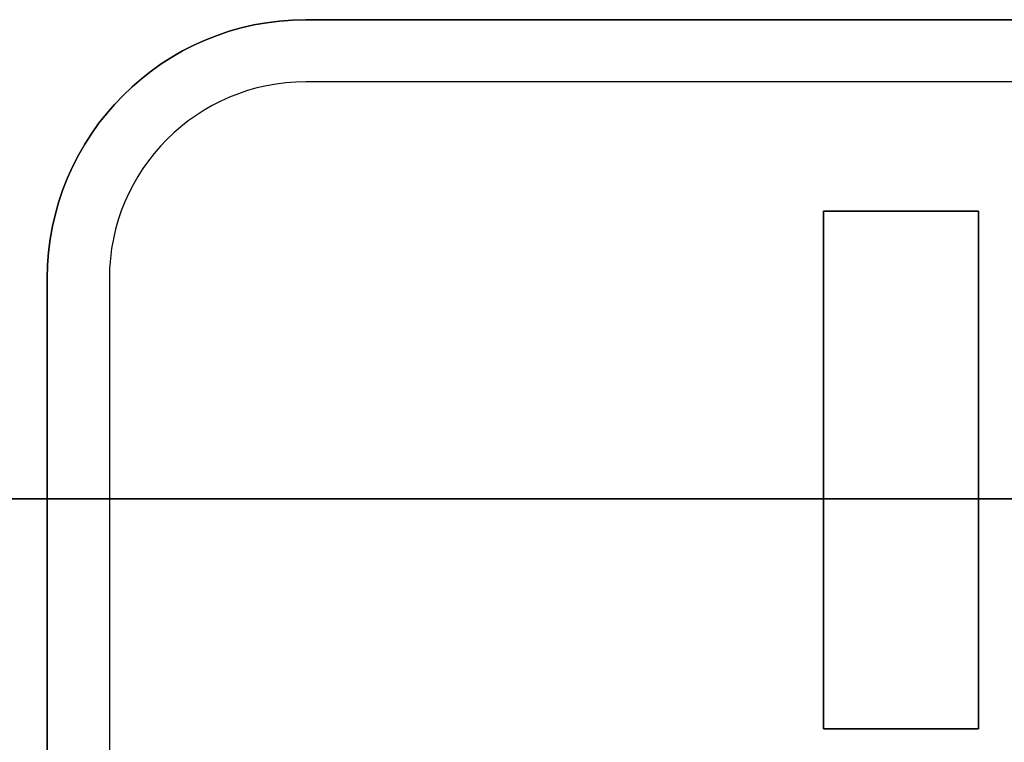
# Model space of a CAD drawing. Extents: x -4.2 to 4.1, y -6.8 to 5.8.
# Tile 69 of 214: x -3.284 to -2.333, y -3.86 to -3.162. Entities that reach past the tile are written whole.
import ezdxf

# ---------------------------------------------------------------- set-up
doc = ezdxf.new("R2010")
doc.units = 0
doc.layers.get('0').update_dxf_attribs({"linetype": 'CONTINUOUS'})

# ---------------------------------------------------------------- blocks, each defined once
blk = doc.blocks.new('*U1')
for p, q in [((-3.0075, -3.162, 4.435), (-3.0075, -3.162, 4.4349)), ((0.7425, -3.162, 4.4349), (-3.0075, -3.162, 4.4349)), ((-3.0075, -3.162, 4.435), (0.7425, -3.162, 4.435)), ((0.7425, -3.222, 4.435), (-3.0075, -3.222, 4.435)), ((-3.0075, -3.222, 4.435), (-3.0075, -3.222, 4.4349)), ((0.7425, -3.222, 4.4349), (-3.0075, -3.222, 4.4349)), ((-2.5075, -3.347, 4.4349), (-2.5075, -3.847, 4.4349)), ((-2.3575, -3.347, 4.4349), (-2.5075, -3.347, 4.4349)), ((-2.5075, -3.847, 4.435), (-2.5075, -3.347, 4.435)), ((-2.5075, -3.347, 4.435), (-2.3575, -3.347, 4.435)), ((-2.3575, -3.847, 4.4349), (-2.3575, -3.347, 4.4349)), ((-2.3575, -3.347, 4.435), (-2.3575, -3.847, 4.435)), ((-3.2575, -3.412, 4.435), (-3.2575, -3.412, 4.4349)), ((-3.2575, -3.412, 4.4349), (-3.2575, -4.037, 4.4349)), ((-3.2575, -4.037, 4.435), (-3.2575, -3.412, 4.435)), ((-3.1975, -3.412, 4.435), (-3.1975, -4.037, 4.435)), ((-3.1975, -3.412, 4.435), (-3.1975, -3.412, 4.4349)), ((-3.1975, -3.412, 4.4349), (-3.1975, -4.037, 4.4349)), ((-2.5075, -3.847, 4.4349), (-2.3575, -3.847, 4.4349)), ((-2.3575, -3.847, 4.435), (-2.5075, -3.847, 4.435))]:
    blk.add_line(p, q)
at = {"extrusion": (0, -1, 0)}
for p, q in [((0.7425, -3.162, 4.4349), (-3.0075, -3.162, 4.4349)), ((-3.0075, -3.162, 4.435), (-3.0075, -3.162, 4.4349)), ((-3.0075, -3.162, 4.435), (0.7425, -3.162, 4.435)), ((-2.5075, -3.347, 4.435), (-2.3575, -3.347, 4.435)), ((-2.5075, -3.347, 4.435), (-2.5075, -3.347, 4.4349)), ((-2.3575, -3.347, 4.4349), (-2.5075, -3.347, 4.4349)), ((-2.3575, -3.347, 4.435), (-2.3575, -3.347, 4.4349))]:
    blk.add_line(p, q, dxfattribs=at)
at = {"extrusion": (0, 1, 0)}
for p, q in [((0.7425, -3.222, 4.4349), (-3.0075, -3.222, 4.4349)), ((-3.0075, -3.222, 4.435), (-3.0075, -3.222, 4.4349)), ((0.7425, -3.222, 4.435), (-3.0075, -3.222, 4.435)), ((-3.5, -3.625, -0.075), (3.5, -3.625, -0.075)), ((3.5, -3.625), (-3.5, -3.625)), ((-2.3575, -3.847, 4.435), (-2.5075, -3.847, 4.435)), ((-2.5075, -3.847, 4.435), (-2.5075, -3.847, 4.4349)), ((-2.5075, -3.847, 4.4349), (-2.3575, -3.847, 4.4349)), ((-2.3575, -3.847, 4.435), (-2.3575, -3.847, 4.4349))]:
    blk.add_line(p, q, dxfattribs=at)
at = {"extrusion": (1, 0, 0)}
for p, q in [((-2.5075, -3.847, 4.435), (-2.5075, -3.347, 4.435)), ((-2.5075, -3.347, 4.435), (-2.5075, -3.347, 4.4349)), ((-2.5075, -3.347, 4.4349), (-2.5075, -3.847, 4.4349)), ((-3.2575, -3.412, 4.4349), (-3.2575, -4.037, 4.4349)), ((-3.2575, -3.412, 4.435), (-3.2575, -3.412, 4.4349)), ((-3.2575, -4.037, 4.435), (-3.2575, -3.412, 4.435)), ((-2.5075, -3.847, 4.435), (-2.5075, -3.847, 4.4349))]:
    blk.add_line(p, q, dxfattribs=at)
at = {"extrusion": (-1, 0, 0)}
for p, q in [((-2.3575, -3.347, 4.435), (-2.3575, -3.847, 4.435)), ((-2.3575, -3.347, 4.435), (-2.3575, -3.347, 4.4349)), ((-2.3575, -3.847, 4.4349), (-2.3575, -3.347, 4.4349)), ((-3.1975, -3.412, 4.4349), (-3.1975, -4.037, 4.4349)), ((-3.1975, -3.412, 4.435), (-3.1975, -3.412, 4.4349)), ((-3.1975, -3.412, 4.435), (-3.1975, -4.037, 4.435)), ((-2.3575, -3.847, 4.435), (-2.3575, -3.847, 4.4349))]:
    blk.add_line(p, q, dxfattribs=at)
at = {"extrusion": (0, 0, -1)}
for p, q in [((-3.5, -3.625, -0.075), (3.5, -3.625, -0.075)), ((3.5, -3.625), (-3.5, -3.625))]:
    blk.add_line(p, q, dxfattribs=at)
for centre, radius in [((-3.0075, -3.412, 4.4349), 0.25), ((-3.0075, -3.412, 4.4349), 0.25), ((-3.0075, -3.412, 4.435), 0.25), ((-3.0075, -3.412, 4.435), 0.19), ((-3.0075, -3.412, 4.4349), 0.19), ((-3.0075, -3.412, 4.435), 0.19), ((-3.0075, -3.412, 4.4349), 0.19)]:
    blk.add_arc(centre, radius, 90, 180)
blk.add_arc((3.0075, -3.412, -4.435), 0.25, 360, 90, dxfattribs=at)

msp = doc.modelspace()

# ---------------------------------------------------------------- block references
msp.add_blockref('*U1', (0, 0))

doc.saveas('drawing.dxf')
